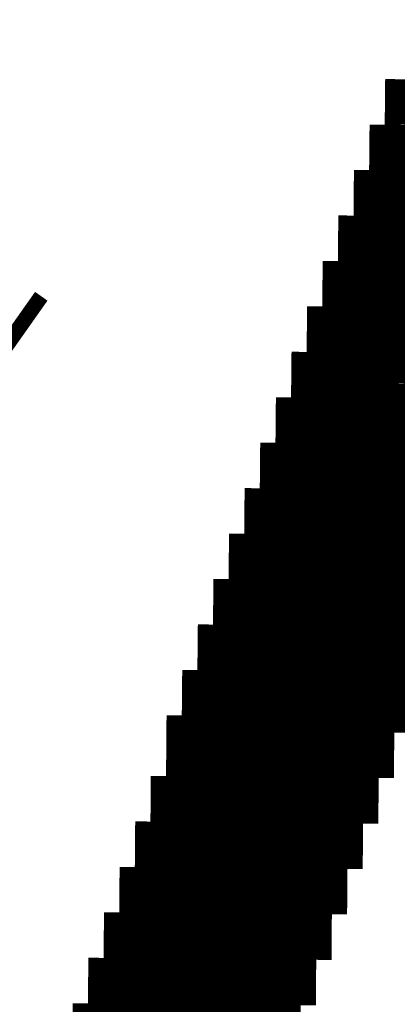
# Model space of a CAD drawing. Extents: x 63 to 129, y -4 to 99.
# Tile 47 of 69: x 78.108 to 78.739, y 9.99 to 11.636. Entities that reach past the tile are written whole.
import ezdxf

# ---------------------------------------------------------------- set-up
doc = ezdxf.new("R2010")
doc.units = 0
doc.layers.get('0').update_dxf_attribs({"linetype": 'CONTINUOUS'})
doc.layers.add('2D_LINE_29', color=112, linetype='CONTINUOUS')

# ---------------------------------------------------------------- blocks, each defined once
blk = doc.blocks.new('SMOOTH_0$0254')
at = {"const_width": 0.0127}
blk.add_lwpolyline([(-0.00635, 0, 1), (0.00635, 0, 1)], format="xyb", close=True, dxfattribs=at)
blk = doc.blocks.new('DRAWING_376')
at = {"layer": '2D_LINE_29', "const_width": 0.0254}
blk.add_lwpolyline([(0, 0), (-0.0254, -0.0002), (-0.0508, -0.0005), (-0.051, 0.0249), (-0.0764, 0.0247), (-0.1018, 0.0245), (-0.1021, 0.0499), (-0.1275, 0.0496), (-0.1529, 0.0494), (-0.1531, 0.0748), (-0.1785, 0.0746), (-0.2039, 0.0743), (-0.2041, 0.0997), (-0.2295, 0.0995), (-0.2549, 0.0993), (-0.2552, 0.1247), (-0.2554, 0.1501), (-0.2808, 0.1498), (-0.2806, 0.1244), (-0.306, 0.1242), (-0.3314, 0.124), (-0.3311, 0.0986), (-0.3565, 0.0983), (-0.3819, 0.0981), (-0.3817, 0.0727), (-0.4071, 0.0725), (-0.4325, 0.0722), (-0.4579, 0.072), (-0.4576, 0.0466), (-0.483, 0.0464), (-0.5084, 0.0461), (-0.5082, 0.0207), (-0.5336, 0.0205)], dxfattribs=at)
at = {"layer": '2D_LINE_29'}
for p in [(-0.0254, -0.0002), (0, 0)]:
    blk.add_blockref('SMOOTH_0$0254', p, dxfattribs=at)
blk = doc.blocks.new('DRAWING_377')
at = {"layer": '2D_LINE_29', "const_width": 0.0254}
blk.add_lwpolyline([(0, 0), (0.0254, 0.0002), (0.0252, 0.0256), (0.0506, 0.0259), (0.076, 0.0261), (0.0757, 0.0515), (0.1011, 0.0517), (0.1265, 0.052), (0.1519, 0.0522), (0.1517, 0.0776), (0.1771, 0.0778), (0.2025, 0.0781), (0.2023, 0.1035), (0.2277, 0.1037), (0.2531, 0.1039), (0.2528, 0.1293), (0.2782, 0.1296), (0.3036, 0.1298), (0.329, 0.13), (0.3293, 0.1046), (0.3547, 0.1049), (0.3801, 0.1051), (0.3803, 0.0797), (0.4057, 0.0799), (0.4311, 0.0802), (0.4313, 0.0548), (0.4567, 0.055), (0.4821, 0.0552), (0.4823, 0.0298), (0.5077, 0.0301), (0.5331, 0.0303)], dxfattribs=at)
at = {"layer": '2D_LINE_29'}
for p in [(0.0252, 0.0256), (0.0506, 0.0259), (0, 0), (0.0254, 0.0002)]:
    blk.add_blockref('SMOOTH_0$0254', p, dxfattribs=at)
blk = doc.blocks.new('DRAWING_382')
at = {"layer": '2D_LINE_29', "const_width": 0.0254}
blk.add_lwpolyline([(0, 0), (-0.0254, -0.0002), (-0.0256, 0.0252), (-0.051, 0.0249), (-0.0764, 0.0247), (-0.0767, 0.0501), (-0.1021, 0.0499), (-0.1275, 0.0496), (-0.1277, 0.075), (-0.1531, 0.0748), (-0.1785, 0.0746), (-0.1787, 0.1), (-0.2041, 0.0997), (-0.2295, 0.0995), (-0.2298, 0.1249), (-0.2552, 0.1247), (-0.2806, 0.1244), (-0.306, 0.1242), (-0.3057, 0.0988), (-0.3311, 0.0986), (-0.3565, 0.0983), (-0.3563, 0.0729), (-0.3817, 0.0727), (-0.4071, 0.0725), (-0.4068, 0.0471), (-0.4322, 0.0468), (-0.4576, 0.0466), (-0.483, 0.0464), (-0.4828, 0.021), (-0.5082, 0.0207), (-0.5336, 0.0205), (-0.5334, -0.0049), (-0.5588, -0.0051), (-0.5842, -0.0054)], dxfattribs=at)
at = {"layer": '2D_LINE_29'}
for p in [(-0.051, 0.0249), (-0.0256, 0.0252), (-0.0254, -0.0002), (0, 0)]:
    blk.add_blockref('SMOOTH_0$0254', p, dxfattribs=at)
blk = doc.blocks.new('DRAWING_387')
at = {"layer": '2D_LINE_29', "const_width": 0.0254}
blk.add_lwpolyline([(0, 0), (-0.0254, -0.0002), (-0.0508, -0.0005), (-0.051, 0.0249), (-0.0764, 0.0247)], dxfattribs=at)
at = {"layer": '2D_LINE_29'}
for p in [(-0.0254, -0.0002), (0, 0)]:
    blk.add_blockref('SMOOTH_0$0254', p, dxfattribs=at)
blk = doc.blocks.new('DRAWING_392')
at = {"layer": '2D_LINE_29', "const_width": 0.0254}
blk.add_lwpolyline([(0, 0), (-0.0254, -0.0002), (-0.0256, 0.0252), (-0.051, 0.0249), (-0.0764, 0.0247), (-0.0767, 0.0501), (-0.1021, 0.0499)], dxfattribs=at)
at = {"layer": '2D_LINE_29'}
for p in [(-0.051, 0.0249), (-0.0256, 0.0252), (-0.0254, -0.0002), (0, 0)]:
    blk.add_blockref('SMOOTH_0$0254', p, dxfattribs=at)
blk = doc.blocks.new('DRAWING_393')
at = {"layer": '2D_LINE_29', "const_width": 0.0254}
blk.add_lwpolyline([(0, 0), (-0.0254, -0.0002), (-0.0256, 0.0252), (-0.051, 0.0249), (-0.0764, 0.0247), (-0.0767, 0.0501), (-0.1021, 0.0499)], dxfattribs=at)
at = {"layer": '2D_LINE_29'}
for p in [(-0.051, 0.0249), (-0.0256, 0.0252), (-0.0254, -0.0002), (0, 0)]:
    blk.add_blockref('SMOOTH_0$0254', p, dxfattribs=at)
blk = doc.blocks.new('DRAWING_397')
at = {"layer": '2D_LINE_29', "const_width": 0.0254}
blk.add_lwpolyline([(0, 0), (-0.0254, -0.0002), (-0.0508, -0.0005), (-0.051, 0.0249), (-0.0764, 0.0247), (-0.1018, 0.0245), (-0.1021, 0.0499), (-0.1275, 0.0496)], dxfattribs=at)
at = {"layer": '2D_LINE_29'}
for p in [(-0.0254, -0.0002), (0, 0)]:
    blk.add_blockref('SMOOTH_0$0254', p, dxfattribs=at)
blk = doc.blocks.new('DRAWING_401')
at = {"layer": '2D_LINE_29', "const_width": 0.0254}
blk.add_lwpolyline([(0, 0), (-0.0254, -0.0002), (-0.0256, 0.0252), (-0.051, 0.0249), (-0.0764, 0.0247), (-0.0767, 0.0501), (-0.1021, 0.0499), (-0.1275, 0.0496), (-0.1277, 0.075), (-0.1531, 0.0748)], dxfattribs=at)
at = {"layer": '2D_LINE_29'}
for p in [(-0.051, 0.0249), (-0.0256, 0.0252), (-0.0254, -0.0002), (0, 0)]:
    blk.add_blockref('SMOOTH_0$0254', p, dxfattribs=at)
blk = doc.blocks.new('DRAWING_402')
at = {"layer": '2D_LINE_29', "const_width": 0.0254}
blk.add_lwpolyline([(0, 0), (-0.0254, -0.0002), (-0.0256, 0.0252), (-0.051, 0.0249), (-0.0764, 0.0247), (-0.0767, 0.0501), (-0.1021, 0.0499), (-0.1275, 0.0496), (-0.1277, 0.075), (-0.1531, 0.0748)], dxfattribs=at)
at = {"layer": '2D_LINE_29'}
for p in [(-0.051, 0.0249), (-0.0256, 0.0252), (-0.0254, -0.0002), (0, 0)]:
    blk.add_blockref('SMOOTH_0$0254', p, dxfattribs=at)
blk = doc.blocks.new('DRAWING_405')
at = {"layer": '2D_LINE_29', "const_width": 0.0254}
blk.add_lwpolyline([(0, 0), (-0.0254, -0.0002), (-0.0508, -0.0005), (-0.051, 0.0249), (-0.0764, 0.0247), (-0.1018, 0.0245), (-0.1021, 0.0499), (-0.1275, 0.0496), (-0.1529, 0.0494), (-0.1531, 0.0748), (-0.1785, 0.0746)], dxfattribs=at)
at = {"layer": '2D_LINE_29'}
for p in [(-0.0254, -0.0002), (0, 0)]:
    blk.add_blockref('SMOOTH_0$0254', p, dxfattribs=at)
blk = doc.blocks.new('DRAWING_407')
at = {"layer": '2D_LINE_29', "const_width": 0.0254}
blk.add_lwpolyline([(0, 0), (-0.0254, -0.0002), (-0.0508, -0.0005), (-0.051, 0.0249), (-0.0764, 0.0247), (-0.1018, 0.0245), (-0.1021, 0.0499), (-0.1275, 0.0496), (-0.1529, 0.0494), (-0.1531, 0.0748), (-0.1785, 0.0746)], dxfattribs=at)
at = {"layer": '2D_LINE_29'}
for p in [(-0.0254, -0.0002), (0, 0)]:
    blk.add_blockref('SMOOTH_0$0254', p, dxfattribs=at)
blk = doc.blocks.new('DRAWING_412')
at = {"layer": '2D_LINE_29', "const_width": 0.0254}
blk.add_lwpolyline([(0, 0), (-0.0254, -0.0002), (-0.0256, 0.0252), (-0.051, 0.0249), (-0.0764, 0.0247), (-0.0767, 0.0501), (-0.1021, 0.0499), (-0.1275, 0.0496), (-0.1277, 0.075), (-0.1531, 0.0748), (-0.1785, 0.0746), (-0.1787, 0.1), (-0.2041, 0.0997)], dxfattribs=at)
at = {"layer": '2D_LINE_29'}
for p in [(-0.051, 0.0249), (-0.0256, 0.0252), (-0.0254, -0.0002), (0, 0)]:
    blk.add_blockref('SMOOTH_0$0254', p, dxfattribs=at)
blk = doc.blocks.new('DRAWING_416')
at = {"layer": '2D_LINE_29', "const_width": 0.0254}
blk.add_lwpolyline([(0, 0), (-0.0254, -0.0002), (-0.0508, -0.0005), (-0.051, 0.0249), (-0.0764, 0.0247), (-0.1018, 0.0245), (-0.1021, 0.0499), (-0.1275, 0.0496), (-0.1529, 0.0494), (-0.1531, 0.0748), (-0.1785, 0.0746), (-0.2039, 0.0743), (-0.2041, 0.0997), (-0.2295, 0.0995), (-0.2549, 0.0993)], dxfattribs=at)
at = {"layer": '2D_LINE_29'}
for p in [(-0.0254, -0.0002), (0, 0)]:
    blk.add_blockref('SMOOTH_0$0254', p, dxfattribs=at)
blk = doc.blocks.new('DRAWING_421')
at = {"layer": '2D_LINE_29', "const_width": 0.0254}
blk.add_lwpolyline([(0, 0), (-0.0254, -0.0002), (-0.0256, 0.0252), (-0.051, 0.0249), (-0.0764, 0.0247), (-0.0767, 0.0501), (-0.1021, 0.0499), (-0.1275, 0.0496), (-0.1277, 0.075), (-0.1531, 0.0748), (-0.1785, 0.0746), (-0.1787, 0.1), (-0.2041, 0.0997), (-0.2295, 0.0995), (-0.2298, 0.1249), (-0.2552, 0.1247), (-0.2806, 0.1244)], dxfattribs=at)
at = {"layer": '2D_LINE_29'}
for p in [(-0.051, 0.0249), (-0.0256, 0.0252), (-0.0254, -0.0002), (0, 0)]:
    blk.add_blockref('SMOOTH_0$0254', p, dxfattribs=at)
blk = doc.blocks.new('DRAWING_422')
at = {"layer": '2D_LINE_29', "const_width": 0.0254}
blk.add_lwpolyline([(0, 0), (-0.0254, -0.0002), (-0.0256, 0.0252), (-0.051, 0.0249), (-0.0764, 0.0247), (-0.0767, 0.0501), (-0.1021, 0.0499), (-0.1275, 0.0496), (-0.1277, 0.075), (-0.1531, 0.0748), (-0.1785, 0.0746), (-0.1787, 0.1), (-0.2041, 0.0997), (-0.2295, 0.0995), (-0.2298, 0.1249), (-0.2552, 0.1247), (-0.2806, 0.1244)], dxfattribs=at)
at = {"layer": '2D_LINE_29'}
for p in [(-0.051, 0.0249), (-0.0256, 0.0252), (-0.0254, -0.0002), (0, 0)]:
    blk.add_blockref('SMOOTH_0$0254', p, dxfattribs=at)
blk = doc.blocks.new('DRAWING_426')
at = {"layer": '2D_LINE_29', "const_width": 0.0254}
blk.add_lwpolyline([(0, 0), (-0.0254, -0.0002), (-0.0508, -0.0005), (-0.051, 0.0249), (-0.0764, 0.0247), (-0.1018, 0.0245), (-0.1021, 0.0499), (-0.1275, 0.0496), (-0.1529, 0.0494), (-0.1531, 0.0748), (-0.1785, 0.0746), (-0.2039, 0.0743), (-0.2041, 0.0997), (-0.2295, 0.0995), (-0.2549, 0.0993), (-0.2552, 0.1247), (-0.2806, 0.1244), (-0.306, 0.1242)], dxfattribs=at)
at = {"layer": '2D_LINE_29'}
for p in [(-0.0254, -0.0002), (0, 0)]:
    blk.add_blockref('SMOOTH_0$0254', p, dxfattribs=at)
blk = doc.blocks.new('DRAWING_428')
at = {"layer": '2D_LINE_29', "const_width": 0.0254}
blk.add_lwpolyline([(0, 0), (-0.0254, -0.0002), (-0.0508, -0.0005), (-0.051, 0.0249), (-0.0764, 0.0247), (-0.1018, 0.0245), (-0.1021, 0.0499), (-0.1275, 0.0496), (-0.1529, 0.0494), (-0.1531, 0.0748), (-0.1785, 0.0746), (-0.2039, 0.0743), (-0.2041, 0.0997), (-0.2295, 0.0995), (-0.2549, 0.0993), (-0.2552, 0.1247), (-0.2806, 0.1244), (-0.306, 0.1242)], dxfattribs=at)
at = {"layer": '2D_LINE_29'}
for p in [(-0.0254, -0.0002), (0, 0)]:
    blk.add_blockref('SMOOTH_0$0254', p, dxfattribs=at)
blk = doc.blocks.new('DRAWING_431')
at = {"layer": '2D_LINE_29', "const_width": 0.0254}
blk.add_lwpolyline([(0, 0), (-0.0254, -0.0002), (-0.0256, 0.0252), (-0.051, 0.0249), (-0.0764, 0.0247), (-0.0767, 0.0501), (-0.1021, 0.0499), (-0.1275, 0.0496), (-0.1277, 0.075), (-0.1531, 0.0748), (-0.1785, 0.0746), (-0.1787, 0.1), (-0.2041, 0.0997), (-0.2295, 0.0995), (-0.2298, 0.1249), (-0.2552, 0.1247), (-0.2806, 0.1244), (-0.2808, 0.1498), (-0.3062, 0.1496), (-0.3316, 0.1494)], dxfattribs=at)
at = {"layer": '2D_LINE_29'}
for p in [(-0.051, 0.0249), (-0.0256, 0.0252), (-0.0254, -0.0002), (0, 0)]:
    blk.add_blockref('SMOOTH_0$0254', p, dxfattribs=at)
blk = doc.blocks.new('DRAWING_433')
at = {"layer": '2D_LINE_29', "const_width": 0.0254}
blk.add_lwpolyline([(0, 0), (-0.0254, -0.0002), (-0.0508, -0.0005), (-0.051, 0.0249), (-0.0764, 0.0247), (-0.1018, 0.0245), (-0.1021, 0.0499), (-0.1275, 0.0496), (-0.1529, 0.0494), (-0.1531, 0.0748), (-0.1785, 0.0746), (-0.2039, 0.0743), (-0.2041, 0.0997), (-0.2295, 0.0995), (-0.2549, 0.0993), (-0.2552, 0.1247), (-0.2806, 0.1244), (-0.306, 0.1242), (-0.3062, 0.1496), (-0.3316, 0.1494), (-0.357, 0.1491)], dxfattribs=at)
at = {"layer": '2D_LINE_29'}
for p in [(-0.0254, -0.0002), (0, 0)]:
    blk.add_blockref('SMOOTH_0$0254', p, dxfattribs=at)
blk = doc.blocks.new('DRAWING_435')
at = {"layer": '2D_LINE_29', "const_width": 0.0254}
blk.add_lwpolyline([(0, 0), (-0.0254, -0.0002), (-0.0508, -0.0005), (-0.051, 0.0249), (-0.0764, 0.0247), (-0.1018, 0.0245), (-0.1021, 0.0499), (-0.1275, 0.0496), (-0.1529, 0.0494), (-0.1531, 0.0748), (-0.1785, 0.0746), (-0.2039, 0.0743), (-0.2041, 0.0997), (-0.2295, 0.0995), (-0.2549, 0.0993), (-0.2552, 0.1247), (-0.2806, 0.1244), (-0.306, 0.1242), (-0.3062, 0.1496), (-0.3316, 0.1494), (-0.357, 0.1491)], dxfattribs=at)
at = {"layer": '2D_LINE_29'}
for p in [(-0.0254, -0.0002), (0, 0)]:
    blk.add_blockref('SMOOTH_0$0254', p, dxfattribs=at)
blk = doc.blocks.new('DRAWING_439')
at = {"layer": '2D_LINE_29', "const_width": 0.0254}
blk.add_lwpolyline([(0, 0), (-0.0254, -0.0002), (-0.0256, 0.0252), (-0.051, 0.0249), (-0.0764, 0.0247), (-0.0767, 0.0501), (-0.1021, 0.0499), (-0.1275, 0.0496), (-0.1277, 0.075), (-0.1531, 0.0748), (-0.1785, 0.0746), (-0.1787, 0.1), (-0.2041, 0.0997), (-0.2295, 0.0995), (-0.2298, 0.1249), (-0.2552, 0.1247), (-0.2806, 0.1244), (-0.2808, 0.1498), (-0.3062, 0.1496), (-0.3316, 0.1494), (-0.3318, 0.1748), (-0.3572, 0.1745), (-0.3826, 0.1743)], dxfattribs=at)
at = {"layer": '2D_LINE_29'}
for p in [(-0.051, 0.0249), (-0.0256, 0.0252), (-0.0254, -0.0002), (0, 0)]:
    blk.add_blockref('SMOOTH_0$0254', p, dxfattribs=at)
blk = doc.blocks.new('DRAWING_447')
at = {"layer": '2D_LINE_29', "const_width": 0.0254}
blk.add_lwpolyline([(0, 0), (-0.0254, -0.0002), (-0.0508, -0.0005), (-0.051, 0.0249), (-0.0764, 0.0247), (-0.1018, 0.0245), (-0.1021, 0.0499), (-0.1275, 0.0496), (-0.1529, 0.0494), (-0.1531, 0.0748), (-0.1785, 0.0746), (-0.2039, 0.0743), (-0.2041, 0.0997), (-0.2295, 0.0995), (-0.2549, 0.0993), (-0.2552, 0.1247), (-0.2806, 0.1244), (-0.306, 0.1242), (-0.3062, 0.1496), (-0.3316, 0.1494), (-0.357, 0.1491), (-0.3572, 0.1745), (-0.3826, 0.1743), (-0.408, 0.1741)], dxfattribs=at)
at = {"layer": '2D_LINE_29'}
for p in [(-0.0254, -0.0002), (0, 0)]:
    blk.add_blockref('SMOOTH_0$0254', p, dxfattribs=at)
blk = doc.blocks.new('DRAWING_452')
at = {"layer": '2D_LINE_29', "const_width": 0.0254}
blk.add_lwpolyline([(0, 0), (-0.0254, -0.0002), (-0.0508, -0.0005), (-0.051, 0.0249), (-0.0764, 0.0247), (-0.1018, 0.0245), (-0.1021, 0.0499), (-0.1275, 0.0496), (-0.1529, 0.0494), (-0.1531, 0.0748), (-0.1785, 0.0746), (-0.2039, 0.0743), (-0.2041, 0.0997), (-0.2295, 0.0995), (-0.2549, 0.0993), (-0.2552, 0.1247), (-0.2806, 0.1244), (-0.306, 0.1242), (-0.3062, 0.1496), (-0.3316, 0.1494), (-0.357, 0.1491), (-0.3572, 0.1745), (-0.3826, 0.1743), (-0.408, 0.1741)], dxfattribs=at)
at = {"layer": '2D_LINE_29'}
for p in [(-0.0254, -0.0002), (0, 0)]:
    blk.add_blockref('SMOOTH_0$0254', p, dxfattribs=at)
blk = doc.blocks.new('DRAWING_456')
at = {"layer": '2D_LINE_29', "const_width": 0.0254}
blk.add_lwpolyline([(0, 0), (-0.0254, -0.0002), (-0.0508, -0.0005), (-0.0762, -0.0007), (-0.0764, 0.0247), (-0.1018, 0.0245), (-0.1272, 0.0242), (-0.1275, 0.0496), (-0.1529, 0.0494), (-0.1783, 0.0492), (-0.1785, 0.0746), (-0.2039, 0.0743), (-0.2293, 0.0741), (-0.2295, 0.0995), (-0.2549, 0.0993), (-0.2803, 0.099), (-0.2806, 0.1244), (-0.306, 0.1242), (-0.3314, 0.124), (-0.3316, 0.1494), (-0.357, 0.1491), (-0.3824, 0.1489), (-0.4078, 0.1487)], dxfattribs=at)
at = {"layer": '2D_LINE_29'}
for p in [(-0.0254, -0.0002), (0, 0)]:
    blk.add_blockref('SMOOTH_0$0254', p, dxfattribs=at)
blk = doc.blocks.new('DRAWING_458')
at = {"layer": '2D_LINE_29', "const_width": 0.0254}
blk.add_lwpolyline([(0, 0), (-0.0254, -0.0002), (-0.0508, -0.0005), (-0.0762, -0.0007), (-0.0764, 0.0247), (-0.1018, 0.0245), (-0.1272, 0.0242), (-0.1275, 0.0496), (-0.1529, 0.0494), (-0.1783, 0.0492), (-0.1785, 0.0746), (-0.2039, 0.0743), (-0.2293, 0.0741), (-0.2295, 0.0995), (-0.2549, 0.0993), (-0.2803, 0.099), (-0.2806, 0.1244), (-0.306, 0.1242), (-0.3314, 0.124), (-0.3316, 0.1494), (-0.357, 0.1491), (-0.3824, 0.1489), (-0.3826, 0.1743), (-0.3828, 0.1997), (-0.3831, 0.2251), (-0.4085, 0.2249), (-0.4339, 0.2246)], dxfattribs=at)
at = {"layer": '2D_LINE_29'}
for p in [(-0.0254, -0.0002), (0, 0)]:
    blk.add_blockref('SMOOTH_0$0254', p, dxfattribs=at)
blk = doc.blocks.new('DRAWING_462')
at = {"layer": '2D_LINE_29', "const_width": 0.0254}
blk.add_lwpolyline([(0, 0), (-0.0254, -0.0002), (-0.0256, 0.0252), (-0.051, 0.0249), (-0.0764, 0.0247), (-0.1018, 0.0245), (-0.1021, 0.0499), (-0.1275, 0.0496), (-0.1529, 0.0494), (-0.1531, 0.0748), (-0.1785, 0.0746), (-0.2039, 0.0743), (-0.2041, 0.0997), (-0.2295, 0.0995), (-0.2549, 0.0993), (-0.2552, 0.1247), (-0.2806, 0.1244), (-0.306, 0.1242), (-0.3062, 0.1496), (-0.3316, 0.1494), (-0.357, 0.1491), (-0.3572, 0.1745), (-0.3826, 0.1743), (-0.408, 0.1741)], dxfattribs=at)
at = {"layer": '2D_LINE_29'}
for p in [(-0.051, 0.0249), (-0.0256, 0.0252), (-0.0254, -0.0002), (0, 0)]:
    blk.add_blockref('SMOOTH_0$0254', p, dxfattribs=at)
blk = doc.blocks.new('DRAWING_464')
at = {"layer": '2D_LINE_29', "const_width": 0.0254}
blk.add_lwpolyline([(0, 0), (-0.0254, -0.0002), (-0.0256, 0.0252), (-0.051, 0.0249), (-0.0764, 0.0247), (-0.1018, 0.0245), (-0.1021, 0.0499), (-0.1275, 0.0496), (-0.1529, 0.0494), (-0.1531, 0.0748), (-0.1785, 0.0746), (-0.2039, 0.0743), (-0.2041, 0.0997), (-0.2295, 0.0995), (-0.2549, 0.0993), (-0.2552, 0.1247), (-0.2806, 0.1244), (-0.306, 0.1242), (-0.3062, 0.1496), (-0.3316, 0.1494), (-0.357, 0.1491), (-0.3572, 0.1745), (-0.3826, 0.1743), (-0.408, 0.1741)], dxfattribs=at)
at = {"layer": '2D_LINE_29'}
for p in [(-0.051, 0.0249), (-0.0256, 0.0252), (-0.0254, -0.0002), (0, 0)]:
    blk.add_blockref('SMOOTH_0$0254', p, dxfattribs=at)
blk = doc.blocks.new('DRAWING_468')
at = {"layer": '2D_LINE_29', "const_width": 0.0254}
blk.add_lwpolyline([(0, 0), (-0.0254, -0.0002), (-0.0508, -0.0005), (-0.051, 0.0249), (-0.0764, 0.0247), (-0.1018, 0.0245), (-0.1272, 0.0242), (-0.1275, 0.0496), (-0.1529, 0.0494), (-0.1783, 0.0492), (-0.1785, 0.0746), (-0.2039, 0.0743), (-0.2293, 0.0741), (-0.2295, 0.0995), (-0.2549, 0.0993), (-0.2803, 0.099), (-0.2806, 0.1244), (-0.306, 0.1242), (-0.3314, 0.124), (-0.3316, 0.1494), (-0.357, 0.1491), (-0.3824, 0.1489), (-0.4078, 0.1487)], dxfattribs=at)
at = {"layer": '2D_LINE_29'}
for p in [(-0.0254, -0.0002), (0, 0)]:
    blk.add_blockref('SMOOTH_0$0254', p, dxfattribs=at)
blk = doc.blocks.new('DRAWING_475')
at = {"layer": '2D_LINE_29', "const_width": 0.0254}
blk.add_lwpolyline([(0, 0), (-0.0254, -0.0002), (-0.0256, 0.0252), (-0.051, 0.0249), (-0.0764, 0.0247), (-0.0767, 0.0501), (-0.1021, 0.0499), (-0.1275, 0.0496), (-0.1529, 0.0494), (-0.1531, 0.0748), (-0.1785, 0.0746), (-0.2039, 0.0743), (-0.2041, 0.0997), (-0.2295, 0.0995), (-0.2549, 0.0993), (-0.2552, 0.1247), (-0.2806, 0.1244), (-0.306, 0.1242), (-0.3062, 0.1496), (-0.3316, 0.1494), (-0.357, 0.1491), (-0.3572, 0.1745), (-0.3826, 0.1743), (-0.408, 0.1741)], dxfattribs=at)
at = {"layer": '2D_LINE_29'}
for p in [(-0.051, 0.0249), (-0.0256, 0.0252), (-0.0254, -0.0002), (0, 0)]:
    blk.add_blockref('SMOOTH_0$0254', p, dxfattribs=at)
blk = doc.blocks.new('DRAWING_479')
at = {"layer": '2D_LINE_29', "const_width": 0.0254}
blk.add_lwpolyline([(0, 0), (-0.0254, -0.0002), (-0.0256, 0.0252), (-0.051, 0.0249), (-0.0764, 0.0247), (-0.0767, 0.0501), (-0.1021, 0.0499), (-0.1275, 0.0496), (-0.1529, 0.0494), (-0.1531, 0.0748), (-0.1785, 0.0746), (-0.2039, 0.0743), (-0.2041, 0.0997), (-0.2295, 0.0995), (-0.2549, 0.0993), (-0.2552, 0.1247), (-0.2806, 0.1244), (-0.306, 0.1242), (-0.3062, 0.1496), (-0.3316, 0.1494), (-0.357, 0.1491), (-0.3572, 0.1745), (-0.3826, 0.1743), (-0.408, 0.1741)], dxfattribs=at)
at = {"layer": '2D_LINE_29'}
for p in [(-0.051, 0.0249), (-0.0256, 0.0252), (-0.0254, -0.0002), (0, 0)]:
    blk.add_blockref('SMOOTH_0$0254', p, dxfattribs=at)
blk = doc.blocks.new('DRAWING_483')
at = {"layer": '2D_LINE_29', "const_width": 0.0254}
blk.add_lwpolyline([(0, 0), (-0.0254, -0.0002), (-0.0508, -0.0005), (-0.051, 0.0249), (-0.0764, 0.0247), (-0.1018, 0.0245), (-0.1021, 0.0499), (-0.1275, 0.0496), (-0.1529, 0.0494), (-0.1783, 0.0492), (-0.1785, 0.0746), (-0.2039, 0.0743), (-0.2293, 0.0741), (-0.2295, 0.0995), (-0.2549, 0.0993), (-0.2803, 0.099), (-0.2806, 0.1244), (-0.306, 0.1242), (-0.3314, 0.124), (-0.3316, 0.1494), (-0.357, 0.1491), (-0.3824, 0.1489), (-0.4078, 0.1487)], dxfattribs=at)
at = {"layer": '2D_LINE_29'}
for p in [(-0.0254, -0.0002), (0, 0)]:
    blk.add_blockref('SMOOTH_0$0254', p, dxfattribs=at)
blk = doc.blocks.new('DRAWING_485')
at = {"layer": '2D_LINE_29', "const_width": 0.0254}
blk.add_lwpolyline([(0, 0), (-0.0254, -0.0002), (-0.0508, -0.0005), (-0.051, 0.0249), (-0.0764, 0.0247), (-0.1018, 0.0245), (-0.1021, 0.0499), (-0.1275, 0.0496), (-0.1529, 0.0494), (-0.1783, 0.0492), (-0.1785, 0.0746), (-0.2039, 0.0743), (-0.2293, 0.0741), (-0.2295, 0.0995), (-0.2549, 0.0993), (-0.2803, 0.099), (-0.2806, 0.1244), (-0.306, 0.1242), (-0.3314, 0.124), (-0.3316, 0.1494), (-0.357, 0.1491), (-0.3824, 0.1489), (-0.3826, 0.1743), (-0.3828, 0.1997), (-0.3831, 0.2251), (-0.4085, 0.2249), (-0.4339, 0.2246), (-0.4341, 0.25), (-0.4343, 0.2754), (-0.4346, 0.3008), (-0.46, 0.3006), (-0.4602, 0.326), (-0.4604, 0.3514), (-0.4607, 0.3768), (-0.4609, 0.4022), (-0.4611, 0.4276), (-0.4614, 0.453), (-0.4616, 0.4784), (-0.4618, 0.5038), (-0.4621, 0.5292), (-0.4623, 0.5546), (-0.4625, 0.58), (-0.4628, 0.6054), (-0.463, 0.6308), (-0.4632, 0.6562), (-0.4635, 0.6816), (-0.4637, 0.707), (-0.4639, 0.7324), (-0.4642, 0.7578), (-0.4644, 0.7832), (-0.4646, 0.8086), (-0.4649, 0.834), (-0.4651, 0.8594), (-0.4653, 0.8848), (-0.4656, 0.9102), (-0.4658, 0.9356), (-0.466, 0.961), (-0.4663, 0.9864), (-0.4665, 1.0118), (-0.4667, 1.0372), (-0.467, 1.0626), (-0.4672, 1.088), (-0.4674, 1.1134), (-0.4677, 1.1388), (-0.4679, 1.1642), (-0.4681, 1.1896), (-0.4684, 1.215), (-0.4686, 1.2404), (-0.4688, 1.2658), (-0.4691, 1.2912), (-0.4693, 1.3166), (-0.4695, 1.3419), (-0.4698, 1.3673), (-0.47, 1.3927), (-0.4702, 1.4181), (-0.4705, 1.4435), (-0.4959, 1.4433), (-0.4961, 1.4687), (-0.4963, 1.4941), (-0.4966, 1.5195), (-0.522, 1.5193)], dxfattribs=at)
at = {"layer": '2D_LINE_29'}
for p in [(-0.0254, -0.0002), (0, 0)]:
    blk.add_blockref('SMOOTH_0$0254', p, dxfattribs=at)
blk = doc.blocks.new('DRAWING_490')
at = {"layer": '2D_LINE_29', "const_width": 0.0254}
blk.add_lwpolyline([(0, 0), (-0.0254, -0.0002), (-0.0256, 0.0252), (-0.051, 0.0249), (-0.0764, 0.0247), (-0.0767, 0.0501), (-0.1021, 0.0499), (-0.1275, 0.0496), (-0.1277, 0.075), (-0.1531, 0.0748), (-0.1785, 0.0746), (-0.2039, 0.0743), (-0.2041, 0.0997), (-0.2295, 0.0995), (-0.2549, 0.0993), (-0.2552, 0.1247), (-0.2806, 0.1244), (-0.306, 0.1242), (-0.3062, 0.1496), (-0.3316, 0.1494), (-0.357, 0.1491), (-0.3572, 0.1745), (-0.3826, 0.1743), (-0.408, 0.1741)], dxfattribs=at)
at = {"layer": '2D_LINE_29'}
for p in [(-0.051, 0.0249), (-0.0256, 0.0252), (-0.0254, -0.0002), (0, 0)]:
    blk.add_blockref('SMOOTH_0$0254', p, dxfattribs=at)
blk = doc.blocks.new('DRAWING_493')
at = {"layer": '2D_LINE_29', "const_width": 0.0254}
blk.add_lwpolyline([(0, 0), (-0.0254, -0.0002), (-0.0256, 0.0252), (-0.051, 0.0249), (-0.0764, 0.0247), (-0.0767, 0.0501), (-0.1021, 0.0499), (-0.1275, 0.0496), (-0.1277, 0.075), (-0.1531, 0.0748), (-0.1785, 0.0746), (-0.2039, 0.0743), (-0.2041, 0.0997), (-0.2295, 0.0995), (-0.2549, 0.0993), (-0.2552, 0.1247), (-0.2806, 0.1244), (-0.306, 0.1242), (-0.3062, 0.1496), (-0.3316, 0.1494), (-0.357, 0.1491), (-0.3572, 0.1745), (-0.3826, 0.1743), (-0.408, 0.1741)], dxfattribs=at)
at = {"layer": '2D_LINE_29'}
for p in [(-0.051, 0.0249), (-0.0256, 0.0252), (-0.0254, -0.0002), (0, 0)]:
    blk.add_blockref('SMOOTH_0$0254', p, dxfattribs=at)
blk = doc.blocks.new('DRAWING_496')
at = {"layer": '2D_LINE_29', "const_width": 0.0254}
blk.add_lwpolyline([(0, 0), (-0.0254, -0.0002), (-0.0508, -0.0005), (-0.051, 0.0249), (-0.0764, 0.0247), (-0.1018, 0.0245), (-0.1021, 0.0499), (-0.1275, 0.0496), (-0.1529, 0.0494), (-0.1531, 0.0748), (-0.1785, 0.0746), (-0.2039, 0.0743), (-0.2293, 0.0741), (-0.2295, 0.0995), (-0.2549, 0.0993), (-0.2803, 0.099), (-0.2806, 0.1244), (-0.306, 0.1242), (-0.3314, 0.124), (-0.3316, 0.1494), (-0.357, 0.1491), (-0.3824, 0.1489), (-0.4078, 0.1487)], dxfattribs=at)
at = {"layer": '2D_LINE_29'}
for p in [(-0.0254, -0.0002), (0, 0)]:
    blk.add_blockref('SMOOTH_0$0254', p, dxfattribs=at)
blk = doc.blocks.new('DRAWING_499')
at = {"layer": '2D_LINE_29', "const_width": 0.0254}
blk.add_lwpolyline([(-0.3314, 0.124), (-0.3316, 0.1494), (-0.357, 0.1491), (-0.3824, 0.1489), (-0.3826, 0.1743), (-0.3828, 0.1997), (-0.3831, 0.2251), (-0.4085, 0.2249), (-0.4339, 0.2246), (-0.4341, 0.25), (-0.4343, 0.2754), (-0.4346, 0.3008), (-0.46, 0.3006), (-0.4602, 0.326), (-0.4604, 0.3514), (-0.4607, 0.3768), (-0.4609, 0.4022), (-0.4611, 0.4276), (-0.4614, 0.453), (-0.4616, 0.4784), (-0.4618, 0.5038), (-0.4621, 0.5292), (-0.4623, 0.5546), (-0.4625, 0.58), (-0.4628, 0.6054), (-0.463, 0.6308), (-0.4632, 0.6562), (-0.4635, 0.6816), (-0.4637, 0.707), (-0.4639, 0.7324), (-0.4642, 0.7578), (-0.4644, 0.7832), (-0.4646, 0.8086), (-0.4649, 0.834), (-0.4651, 0.8594), (-0.4653, 0.8848), (-0.4656, 0.9102), (-0.4658, 0.9356), (-0.466, 0.961), (-0.4663, 0.9864), (-0.4665, 1.0118), (-0.4667, 1.0372), (-0.467, 1.0626), (-0.4672, 1.088), (-0.4674, 1.1134), (-0.4677, 1.1388), (-0.4679, 1.1642), (-0.4681, 1.1896), (-0.4684, 1.215), (-0.4686, 1.2404), (-0.4688, 1.2658), (-0.4691, 1.2912), (-0.4693, 1.3166), (-0.4695, 1.3419), (-0.4698, 1.3673), (-0.47, 1.3927), (-0.4702, 1.4181), (-0.4705, 1.4435), (-0.4959, 1.4433), (-0.4961, 1.4687), (-0.4963, 1.4941), (-0.4966, 1.5195), (-0.522, 1.5193), (-0.5474, 1.519), (-0.5476, 1.5444), (-0.573, 1.5442)], dxfattribs=at)
blk = doc.blocks.new('DRAWING_526')
at = {"layer": '2D_LINE_29', "const_width": 0.0254}
blk.add_lwpolyline([(-0.4611, 0.4276), (-0.4614, 0.453), (-0.4616, 0.4784), (-0.4618, 0.5038), (-0.4621, 0.5292), (-0.4623, 0.5546), (-0.4625, 0.58), (-0.4628, 0.6054), (-0.463, 0.6308), (-0.4632, 0.6562), (-0.4635, 0.6816), (-0.4637, 0.707), (-0.4639, 0.7324), (-0.4642, 0.7578), (-0.4644, 0.7832), (-0.4646, 0.8086), (-0.4649, 0.834), (-0.4651, 0.8594), (-0.4653, 0.8848), (-0.4656, 0.9102), (-0.4658, 0.9356), (-0.466, 0.961), (-0.4663, 0.9864), (-0.4665, 1.0118), (-0.4667, 1.0372), (-0.467, 1.0626), (-0.4672, 1.088), (-0.4674, 1.1134), (-0.4677, 1.1388), (-0.4679, 1.1642), (-0.4681, 1.1896), (-0.4684, 1.215), (-0.4686, 1.2404), (-0.4688, 1.2658), (-0.4691, 1.2912), (-0.4693, 1.3166), (-0.4695, 1.3419), (-0.4698, 1.3673), (-0.47, 1.3927), (-0.4702, 1.4181), (-0.4705, 1.4435), (-0.4959, 1.4433), (-0.4961, 1.4687), (-0.4963, 1.4941), (-0.4966, 1.5195), (-0.522, 1.5193), (-0.5474, 1.519), (-0.5476, 1.5444), (-0.573, 1.5442), (-0.5984, 1.544), (-0.5986, 1.5694), (-0.624, 1.5691), (-0.6494, 1.5689), (-0.6497, 1.5943), (-0.6751, 1.5941)], dxfattribs=at)
blk = doc.blocks.new('DRAWING_534')
at = {"layer": '2D_LINE_29', "const_width": 0.0254}
blk.add_lwpolyline([(-0.4367, 0.5294), (-0.4369, 0.5548), (-0.4371, 0.5802), (-0.4374, 0.6056), (-0.4376, 0.631), (-0.4378, 0.6564), (-0.4381, 0.6818), (-0.4383, 0.7072), (-0.4385, 0.7326), (-0.4388, 0.758), (-0.439, 0.7834), (-0.4392, 0.8088), (-0.4395, 0.8342), (-0.4397, 0.8596), (-0.4399, 0.885), (-0.4402, 0.9104), (-0.4404, 0.9358), (-0.4406, 0.9612), (-0.4409, 0.9866), (-0.4411, 1.012), (-0.4413, 1.0374), (-0.4416, 1.0628), (-0.4418, 1.0882), (-0.442, 1.1136), (-0.4423, 1.139), (-0.4425, 1.1644), (-0.4427, 1.1898), (-0.443, 1.2152), (-0.4432, 1.2406), (-0.4434, 1.266), (-0.4437, 1.2914), (-0.4439, 1.3168), (-0.4441, 1.3422), (-0.4444, 1.3676), (-0.4446, 1.393), (-0.47, 1.3927), (-0.4702, 1.4181), (-0.4705, 1.4435), (-0.4707, 1.4689), (-0.4961, 1.4687), (-0.5215, 1.4685), (-0.5217, 1.4939), (-0.5471, 1.4936), (-0.5725, 1.4934), (-0.5728, 1.5188), (-0.5982, 1.5186), (-0.6236, 1.5183), (-0.6238, 1.5437), (-0.6492, 1.5435), (-0.6746, 1.5433), (-0.6748, 1.5687), (-0.7002, 1.5684)], dxfattribs=at)
blk = doc.blocks.new('DRAWING_538')
at = {"layer": '2D_LINE_29', "const_width": 0.0254}
blk.add_lwpolyline([(-0.4376, 0.631), (-0.4378, 0.6564), (-0.4381, 0.6818), (-0.4383, 0.7072), (-0.4385, 0.7326), (-0.4388, 0.758), (-0.439, 0.7834), (-0.4392, 0.8088), (-0.4395, 0.8342), (-0.4397, 0.8596), (-0.4399, 0.885), (-0.4402, 0.9104), (-0.4404, 0.9358), (-0.4406, 0.9612), (-0.4409, 0.9866), (-0.4411, 1.012), (-0.4413, 1.0374), (-0.4416, 1.0628), (-0.4418, 1.0882), (-0.442, 1.1136), (-0.4423, 1.139), (-0.4425, 1.1644), (-0.4427, 1.1898), (-0.443, 1.2152), (-0.4432, 1.2406), (-0.4434, 1.266), (-0.4437, 1.2914), (-0.4439, 1.3168), (-0.4441, 1.3422), (-0.4695, 1.3419), (-0.4698, 1.3673), (-0.47, 1.3927), (-0.4702, 1.4181), (-0.4956, 1.4179), (-0.521, 1.4177), (-0.5213, 1.4431), (-0.5467, 1.4428), (-0.5721, 1.4426), (-0.5723, 1.468), (-0.5977, 1.4678), (-0.6231, 1.4675), (-0.6233, 1.4929), (-0.6487, 1.4927), (-0.6741, 1.4925), (-0.6744, 1.5179), (-0.6998, 1.5176), (-0.7252, 1.5174), (-0.7254, 1.5428), (-0.7508, 1.5426), (-0.7762, 1.5423)], dxfattribs=at)
blk = doc.blocks.new('DRAWING_589')
at = {"layer": '2D_LINE_29', "const_width": 0.0254}
blk.add_lwpolyline([(-0.1643, 1.2939), (-0.1645, 1.3193), (-0.1899, 1.3191), (-0.1901, 1.3445), (-0.1904, 1.3699), (-0.1906, 1.3953), (-0.1908, 1.4207), (-0.1911, 1.4461), (-0.1913, 1.4715), (-0.1915, 1.4969), (-0.1918, 1.5223), (-0.192, 1.5477), (-0.1922, 1.5731), (-0.1925, 1.5985), (-0.1927, 1.6239), (-0.1929, 1.6493), (-0.1932, 1.6747), (-0.1934, 1.7001), (-0.1936, 1.7255), (-0.1939, 1.7509), (-0.1941, 1.7763), (-0.1943, 1.8017), (-0.1946, 1.8271), (-0.1948, 1.8525), (-0.195, 1.8779), (-0.1953, 1.9033), (-0.1955, 1.9287), (-0.1957, 1.9541), (-0.196, 1.9795), (-0.1962, 2.0049), (-0.1964, 2.0303), (-0.1967, 2.0557), (-0.1969, 2.0811), (-0.1971, 2.1065), (-0.1974, 2.1319), (-0.1976, 2.1573), (-0.1978, 2.1827), (-0.1981, 2.2081), (-0.1983, 2.2335), (-0.1985, 2.2589), (-0.1988, 2.2843), (-0.199, 2.3097), (-0.1992, 2.3351), (-0.1995, 2.3605), (-0.1997, 2.3859), (-0.1999, 2.4113), (-0.2002, 2.4367), (-0.2004, 2.4621), (-0.2258, 2.4618), (-0.226, 2.4872), (-0.2263, 2.5126), (-0.2265, 2.538), (-0.2519, 2.5378), (-0.2773, 2.5376), (-0.2775, 2.563), (-0.3029, 2.5627), (-0.3283, 2.5625), (-0.3286, 2.5879), (-0.354, 2.5877)], dxfattribs=at)
blk = doc.blocks.new('DRAWING_595')
at = {"layer": '2D_LINE_29', "const_width": 0.0254}
blk.add_lwpolyline([(-0.0119, 1.2953), (-0.0121, 1.3207), (-0.0123, 1.3461), (-0.0126, 1.3715), (-0.0128, 1.3969), (-0.013, 1.4223), (-0.0133, 1.4477), (-0.0135, 1.4731), (-0.0137, 1.4985), (-0.014, 1.5239), (-0.0142, 1.5493), (-0.0144, 1.5747), (-0.0147, 1.6001), (-0.0149, 1.6255), (-0.0151, 1.6509), (-0.0154, 1.6763), (-0.0156, 1.7017), (-0.0158, 1.7271), (-0.0161, 1.7525), (-0.0163, 1.7779), (-0.0165, 1.8033), (-0.0419, 1.8031), (-0.0673, 1.8029), (-0.0676, 1.8283), (-0.093, 1.828), (-0.1184, 1.8278), (-0.1186, 1.8532), (-0.144, 1.853), (-0.1694, 1.8527), (-0.1696, 1.8781), (-0.195, 1.8779), (-0.2204, 1.8777), (-0.2207, 1.9031), (-0.2461, 1.9028), (-0.2715, 1.9026), (-0.2717, 1.928), (-0.2971, 1.9278), (-0.3225, 1.9275), (-0.3227, 1.9529), (-0.3481, 1.9527), (-0.3735, 1.9525), (-0.3738, 1.9779), (-0.3992, 1.9776), (-0.4246, 1.9774)], dxfattribs=at)
blk = doc.blocks.new('DRAWING_597')
at = {"layer": '2D_LINE_29', "const_width": 0.0254}
blk.add_lwpolyline([(-0.3505, 2.2067), (-0.5821, 2.5348)], dxfattribs=at)
blk = doc.blocks.new('DRAWING_598')
at = {"layer": '2D_LINE_29', "const_width": 0.0254}
blk.add_lwpolyline([(-0.0121, 1.3207), (-0.0123, 1.3461), (-0.0126, 1.3715), (-0.0128, 1.3969), (-0.013, 1.4223), (-0.0133, 1.4477), (-0.0135, 1.4731), (-0.0137, 1.4985), (-0.0391, 1.4983), (-0.0394, 1.5237), (-0.0396, 1.5491), (-0.0398, 1.5745), (-0.0652, 1.5743), (-0.0906, 1.574), (-0.0909, 1.5994), (-0.1163, 1.5992), (-0.1417, 1.599), (-0.1671, 1.5987), (-0.1673, 1.6241), (-0.1927, 1.6239), (-0.2181, 1.6237), (-0.2183, 1.6491), (-0.2437, 1.6488), (-0.2691, 1.6486), (-0.2694, 1.674), (-0.2948, 1.6738), (-0.3202, 1.6735), (-0.3204, 1.6989), (-0.3458, 1.6987), (-0.3712, 1.6985), (-0.3714, 1.7239), (-0.3968, 1.7236), (-0.4222, 1.7234), (-0.4476, 1.7232)], dxfattribs=at)
blk = doc.blocks.new('DRAWING_599')
at = {"layer": '2D_LINE_29', "const_width": 0.0254}
blk.add_lwpolyline([(-0.1137, 1.3198), (-0.1139, 1.3452), (-0.1142, 1.3706), (-0.1144, 1.396), (-0.1146, 1.4214), (-0.1149, 1.4468), (-0.1151, 1.4722), (-0.1153, 1.4976), (-0.1156, 1.523), (-0.1158, 1.5484), (-0.116, 1.5738), (-0.1163, 1.5992), (-0.1165, 1.6246), (-0.1167, 1.65), (-0.117, 1.6754), (-0.1172, 1.7008), (-0.1174, 1.7262), (-0.1177, 1.7516), (-0.1179, 1.777), (-0.1181, 1.8024), (-0.1184, 1.8278), (-0.1186, 1.8532), (-0.1188, 1.8786), (-0.1191, 1.904), (-0.1445, 1.9038), (-0.1447, 1.9292), (-0.1449, 1.9546), (-0.1452, 1.98), (-0.1706, 1.9797), (-0.196, 1.9795), (-0.1962, 2.0049), (-0.2216, 2.0047), (-0.247, 2.0044), (-0.2472, 2.0298), (-0.2726, 2.0296), (-0.298, 2.0294), (-0.2983, 2.0547), (-0.3237, 2.0545), (-0.3491, 2.0543), (-0.3493, 2.0797), (-0.3747, 2.0795), (-0.4001, 2.0792), (-0.4003, 2.1046), (-0.4257, 2.1044), (-0.4511, 2.1042), (-0.4514, 2.1295), (-0.4768, 2.1293), (-0.5022, 2.1291)], dxfattribs=at)
blk = doc.blocks.new('DRAWING_600')
at = {"layer": '2D_LINE_29', "const_width": 0.0254}
blk.add_lwpolyline([(-0.0121, 1.3207), (-0.0123, 1.3461), (-0.0126, 1.3715), (-0.0128, 1.3969), (-0.013, 1.4223), (-0.0133, 1.4477), (-0.0135, 1.4731), (-0.0137, 1.4985), (-0.014, 1.5239), (-0.0142, 1.5493), (-0.0144, 1.5747), (-0.0147, 1.6001), (-0.0149, 1.6255), (-0.0151, 1.6509), (-0.0405, 1.6507), (-0.0408, 1.6761), (-0.041, 1.7015), (-0.0412, 1.7269), (-0.0666, 1.7267), (-0.092, 1.7264), (-0.1174, 1.7262), (-0.1177, 1.7516), (-0.1431, 1.7514), (-0.1685, 1.7511), (-0.1687, 1.7765), (-0.1941, 1.7763), (-0.2195, 1.7761), (-0.2197, 1.8015), (-0.2451, 1.8012), (-0.2705, 1.801), (-0.2708, 1.8264), (-0.2962, 1.8262), (-0.3216, 1.8259), (-0.3218, 1.8513), (-0.3472, 1.8511), (-0.3726, 1.8509), (-0.3728, 1.8763), (-0.3982, 1.876), (-0.4236, 1.8758), (-0.449, 1.8756)], dxfattribs=at)
blk = doc.blocks.new('DRAWING_606')
at = {"layer": '2D_LINE_29', "const_width": 0.0254}
blk.add_lwpolyline([(0, 0), (-0.0002, 0.0254), (-0.0005, 0.0508), (-0.0007, 0.0762), (-0.0009, 0.1016), (-0.0012, 0.127), (-0.0014, 0.1524), (-0.0016, 0.1778), (-0.0019, 0.2032), (-0.0021, 0.2286), (-0.0023, 0.254), (-0.0026, 0.2794), (-0.0028, 0.3048), (-0.003, 0.3302), (-0.0033, 0.3556), (-0.0035, 0.381), (-0.0037, 0.4064), (-0.004, 0.4318), (-0.0042, 0.4572), (-0.0044, 0.4826), (-0.0047, 0.508), (-0.0049, 0.5334), (-0.0051, 0.5588), (-0.0054, 0.5842), (-0.0056, 0.6096), (-0.0058, 0.635), (-0.0061, 0.6604), (-0.0063, 0.6858), (-0.0065, 0.7112), (-0.0068, 0.7366), (-0.007, 0.762), (-0.0072, 0.7874), (-0.0075, 0.8128), (-0.0077, 0.8382), (-0.0079, 0.8636), (-0.0082, 0.889), (-0.0084, 0.9144), (-0.0086, 0.9398), (-0.0089, 0.9652), (-0.0091, 0.9906), (-0.0093, 1.016), (-0.0096, 1.0414), (-0.0098, 1.0668), (-0.01, 1.0922), (-0.0103, 1.1176), (-0.0105, 1.143), (-0.0107, 1.1684), (-0.011, 1.1938), (-0.0112, 1.2191), (-0.0366, 1.2189), (-0.0368, 1.2443), (-0.037, 1.2697), (-0.0373, 1.2951), (-0.0627, 1.2949), (-0.0881, 1.2946), (-0.0883, 1.32), (-0.1137, 1.3198), (-0.1391, 1.3196), (-0.1393, 1.345), (-0.1647, 1.3447), (-0.1901, 1.3445), (-0.1904, 1.3699), (-0.2158, 1.3697), (-0.2412, 1.3694), (-0.2666, 1.3692), (-0.2668, 1.3946), (-0.2922, 1.3944), (-0.3176, 1.3941), (-0.3178, 1.4195), (-0.3432, 1.4193), (-0.3686, 1.4191), (-0.3689, 1.4445), (-0.3943, 1.4442), (-0.4197, 1.444), (-0.4451, 1.4438)], dxfattribs=at)
at = {"layer": '2D_LINE_29'}
for p in [(-0.0002, 0.0254), (0, 0)]:
    blk.add_blockref('SMOOTH_0$0254', p, dxfattribs=at)
blk = doc.blocks.new('DRAWING_608')
at = {"layer": '2D_LINE_29', "const_width": 0.0254}
blk.add_lwpolyline([(0, 0), (-0.0002, 0.0254), (-0.0005, 0.0508), (-0.0007, 0.0762), (-0.0009, 0.1016), (-0.0012, 0.127), (-0.0014, 0.1524), (-0.0016, 0.1778), (-0.0019, 0.2032), (-0.0021, 0.2286), (-0.0023, 0.254), (-0.0026, 0.2794), (-0.0028, 0.3048), (-0.003, 0.3302), (-0.0033, 0.3556), (-0.0035, 0.381), (-0.0037, 0.4064), (-0.004, 0.4318), (-0.0042, 0.4572), (-0.0044, 0.4826), (-0.0047, 0.508), (-0.0049, 0.5334), (-0.0051, 0.5588), (-0.0054, 0.5842), (-0.0056, 0.6096), (-0.0058, 0.635), (-0.0061, 0.6604), (-0.0063, 0.6858), (-0.0065, 0.7112), (-0.0068, 0.7366), (-0.007, 0.762), (-0.0072, 0.7874), (-0.0075, 0.8128), (-0.0077, 0.8382), (-0.0079, 0.8636), (-0.0082, 0.889), (-0.0084, 0.9144), (-0.0086, 0.9398), (-0.0089, 0.9652), (-0.0091, 0.9906), (-0.0093, 1.016), (-0.0096, 1.0414), (-0.0098, 1.0668), (-0.01, 1.0922), (-0.0103, 1.1176), (-0.0105, 1.143), (-0.0107, 1.1684), (-0.011, 1.1938), (-0.0112, 1.2191), (-0.0114, 1.2445), (-0.0117, 1.2699), (-0.0119, 1.2953), (-0.0121, 1.3207), (-0.0124, 1.3461), (-0.0126, 1.3715), (-0.038, 1.3713), (-0.0382, 1.3967), (-0.0384, 1.4221), (-0.0387, 1.4475), (-0.0641, 1.4473), (-0.0895, 1.447), (-0.0897, 1.4724), (-0.1151, 1.4722), (-0.1405, 1.472), (-0.1407, 1.4974), (-0.1661, 1.4971), (-0.1915, 1.4969), (-0.2169, 1.4967), (-0.2172, 1.5221), (-0.2426, 1.5218), (-0.268, 1.5216), (-0.2682, 1.547), (-0.2936, 1.5468), (-0.319, 1.5465), (-0.3192, 1.5719), (-0.3446, 1.5717), (-0.37, 1.5715), (-0.3703, 1.5969), (-0.3957, 1.5966), (-0.4211, 1.5964), (-0.4465, 1.5962)], dxfattribs=at)
at = {"layer": '2D_LINE_29'}
for p in [(-0.0002, 0.0254), (0, 0)]:
    blk.add_blockref('SMOOTH_0$0254', p, dxfattribs=at)
blk = doc.blocks.new('DRAWING_612')
at = {"layer": '2D_LINE_29', "const_width": 0.0254}
blk.add_lwpolyline([(1.1695, 2.6524), (1.1949, 2.6527), (1.1951, 2.6273), (1.2205, 2.6275), (1.2459, 2.6277), (1.2462, 2.6023), (1.2716, 2.6026), (1.297, 2.6028)], dxfattribs=at)
blk = doc.blocks.new('DRAWING_619')
at = {"layer": '2D_LINE_29', "const_width": 0.0254}
blk.add_lwpolyline([(1.3464, 2.7557), (1.3718, 2.7559), (1.372, 2.7305), (1.3974, 2.7307), (1.4228, 2.731)], dxfattribs=at)
blk = doc.blocks.new('DRAWING_633')
at = {"layer": '2D_LINE_29', "const_width": 0.0254}
blk.add_lwpolyline([(-0.6827, 2.4322), (-0.6825, 2.4068), (-0.6823, 2.3814), (-0.682, 2.356), (-0.6818, 2.3306), (-0.6816, 2.3052), (-0.6813, 2.2798), (-0.6811, 2.2544), (-0.6809, 2.229), (-0.6806, 2.2036), (-0.6804, 2.1782), (-0.6802, 2.1529), (-0.6799, 2.1275), (-0.6797, 2.1021), (-0.6795, 2.0767), (-0.6792, 2.0513), (-0.679, 2.0259), (-0.6788, 2.0005), (-0.6785, 1.9751), (-0.6783, 1.9497), (-0.6781, 1.9243), (-0.6778, 1.8989), (-0.6776, 1.8735), (-0.6522, 1.8737), (-0.652, 1.8483), (-0.6518, 1.8229), (-0.6515, 1.7975), (-0.6261, 1.7977), (-0.6007, 1.798), (-0.6005, 1.7726), (-0.6003, 1.7472), (-0.6, 1.7218), (-0.5746, 1.722), (-0.5492, 1.7222), (-0.549, 1.6968), (-0.5236, 1.6971), (-0.4982, 1.6973), (-0.498, 1.6719), (-0.4726, 1.6721), (-0.4472, 1.6724), (-0.4469, 1.647), (-0.4215, 1.6472), (-0.3961, 1.6474), (-0.3959, 1.622), (-0.3705, 1.6223), (-0.3451, 1.6225), (-0.3449, 1.5971), (-0.3195, 1.5973), (-0.2941, 1.5976), (-0.2687, 1.5978), (-0.2684, 1.5724), (-0.243, 1.5726), (-0.2176, 1.5729)], dxfattribs=at)
blk = doc.blocks.new('DRAWING_636')
at = {"layer": '2D_LINE_29', "const_width": 0.0254}
blk.add_lwpolyline([(0.689, 2.4194), (0.7144, 2.4197), (0.7398, 2.4199), (0.7401, 2.3945), (0.7655, 2.3947), (0.7909, 2.395), (0.7911, 2.3696), (0.8165, 2.3698), (0.8419, 2.37), (0.8421, 2.3446), (0.8675, 2.3449), (0.8929, 2.3451), (0.8932, 2.3197), (0.9186, 2.3199), (0.944, 2.3202)], dxfattribs=at)
blk = doc.blocks.new('DRAWING_637')
at = {"layer": '2D_LINE_29', "const_width": 0.0254}
blk.add_lwpolyline([(0.7391, 2.4961), (0.7645, 2.4963), (0.7648, 2.4709), (0.7902, 2.4712), (0.8156, 2.4714), (0.8158, 2.446), (0.8412, 2.4462), (0.8666, 2.4465), (0.8668, 2.4211), (0.8922, 2.4213), (0.9176, 2.4215), (0.9179, 2.3961), (0.9433, 2.3964)], dxfattribs=at)
blk = doc.blocks.new('DRAWING_638')
at = {"layer": '2D_LINE_29', "const_width": 0.0254}
blk.add_lwpolyline([(0.7415, 2.2421), (0.7669, 2.2423), (0.7923, 2.2426), (0.7925, 2.2172), (0.8179, 2.2174), (0.8433, 2.2176), (0.8435, 2.1922), (0.8689, 2.1925), (0.8943, 2.1927), (0.8946, 2.1673), (0.92, 2.1675), (0.9454, 2.1678), (0.9456, 2.1424), (0.971, 2.1426), (0.9964, 2.1428), (0.9966, 2.1174), (1.022, 2.1177), (1.0474, 2.1179), (1.0476, 2.0925), (1.073, 2.0927)], dxfattribs=at)
blk = doc.blocks.new('DRAWING_639')
at = {"layer": '2D_LINE_29', "const_width": 0.0254}
blk.add_lwpolyline([(0.7867, 2.8521), (0.8121, 2.8524), (0.8123, 2.827), (0.8377, 2.8272)], dxfattribs=at)
blk = doc.blocks.new('DRAWING_640')
at = {"layer": '2D_LINE_29', "const_width": 0.0254}
blk.add_lwpolyline([(0.7937, 2.0902), (0.8191, 2.0904), (0.8445, 2.0906), (0.8447, 2.0652), (0.8701, 2.0655), (0.8955, 2.0657), (0.8957, 2.0403), (0.9211, 2.0405), (0.9465, 2.0408), (0.9468, 2.0154), (0.9721, 2.0156), (0.9975, 2.0158), (0.9978, 1.9904), (1.0232, 1.9907), (1.0486, 1.9909), (1.0488, 1.9655), (1.0742, 1.9657), (1.0996, 1.966), (1.0998, 1.9406), (1.1252, 1.9408), (1.1506, 1.941), (1.1509, 1.9156), (1.1763, 1.9159)], dxfattribs=at)
blk = doc.blocks.new('DRAWING_642')
at = {"layer": '2D_LINE_29', "const_width": 0.0254}
blk.add_lwpolyline([(0.8452, 2.0144), (0.8706, 2.0147), (0.896, 2.0149), (0.8962, 1.9895), (0.9216, 1.9897), (0.947, 1.99), (0.9472, 1.9646), (0.9726, 1.9648), (0.998, 1.965), (0.9982, 1.9396), (1.0236, 1.9399), (1.049, 1.9401), (1.0493, 1.9147), (1.0747, 1.9149), (1.1001, 1.9152), (1.1003, 1.8898), (1.1257, 1.89), (1.1511, 1.8902), (1.1513, 1.8648), (1.1767, 1.8651), (1.2021, 1.8653), (1.2024, 1.8399), (1.2278, 1.8401), (1.2532, 1.8404)], dxfattribs=at)

msp = doc.modelspace()

# ---------------------------------------------------------------- block references
at = {"xscale": -1}
for name, p in [('DRAWING_458', (78.3394, 10.3085)), ('DRAWING_633', (78.0696, 8.5838)), ('DRAWING_485', (78.2351, 10.0047)), ('DRAWING_376', (78.7312, 11.4734)), ('DRAWING_377', (79.2645, 11.4685)), ('DRAWING_639', (79.5428, 8.5702)), ('DRAWING_382', (78.7053, 11.4228)), ('DRAWING_387', (78.6792, 11.3469)), ('DRAWING_499', (78.1829, 9.8528)), ('DRAWING_392', (78.6531, 11.2709)), ('DRAWING_619', (80.1018, 8.5905)), ('DRAWING_589', (78.4007, 8.6823)), ('DRAWING_393', (78.6529, 11.2455)), ('DRAWING_397', (78.6268, 11.1695)), ('DRAWING_612', (79.924, 8.5921)), ('DRAWING_402', (78.6007, 11.0936)), ('DRAWING_401', (78.6009, 11.119)), ('DRAWING_405', (78.5748, 11.043)), ('DRAWING_526', (78.0785, 9.5489)), ('DRAWING_637', (79.492, 8.5707)), ('DRAWING_407', (78.5746, 11.0176)), ('DRAWING_597', (77.5621, 8.6392)), ('DRAWING_534', (78.0521, 9.4475)), ('DRAWING_412', (78.5485, 10.9417)), ('DRAWING_416', (78.5224, 10.8657)), ('DRAWING_636', (79.4666, 8.5709)), ('DRAWING_422', (78.4963, 10.7897)), ('DRAWING_421', (78.4965, 10.8151)), ('DRAWING_426', (78.4704, 10.7392)), ('DRAWING_538', (78.0004, 9.3464)), ('DRAWING_638', (79.5174, 8.5705)), ('DRAWING_428', (78.4702, 10.7138)), ('DRAWING_599', (78.2733, 8.6327)), ('DRAWING_431', (78.4441, 10.6378)), ('DRAWING_435', (78.418, 10.5618)), ('DRAWING_433', (78.4182, 10.5872)), ('DRAWING_640', (79.5682, 8.57)), ('DRAWING_439', (78.3921, 10.5113)), ('DRAWING_447', (78.366, 10.4353)), ('DRAWING_595', (78.3497, 8.6574)), ('DRAWING_642', (79.6189, 8.5695)), ('DRAWING_452', (78.3655, 10.3845)), ('DRAWING_600', (78.2987, 8.6325)), ('DRAWING_456', (78.3397, 10.3339)), ('DRAWING_462', (78.3136, 10.258)), ('DRAWING_464', (78.3134, 10.2326)), ('DRAWING_598', (78.2479, 8.6329)), ('DRAWING_468', (78.2875, 10.182)), ('DRAWING_475', (78.2614, 10.1061)), ('DRAWING_479', (78.2612, 10.0807)), ('DRAWING_608', (78.1968, 8.608)), ('DRAWING_483', (78.2353, 10.0301)), ('DRAWING_490', (78.2092, 9.9541)), ('DRAWING_493', (78.209, 9.9287)), ('DRAWING_606', (78.146, 8.6085)), ('DRAWING_496', (78.1831, 9.8782))]:
    msp.add_blockref(name, p, dxfattribs=at)

doc.saveas('drawing.dxf')
